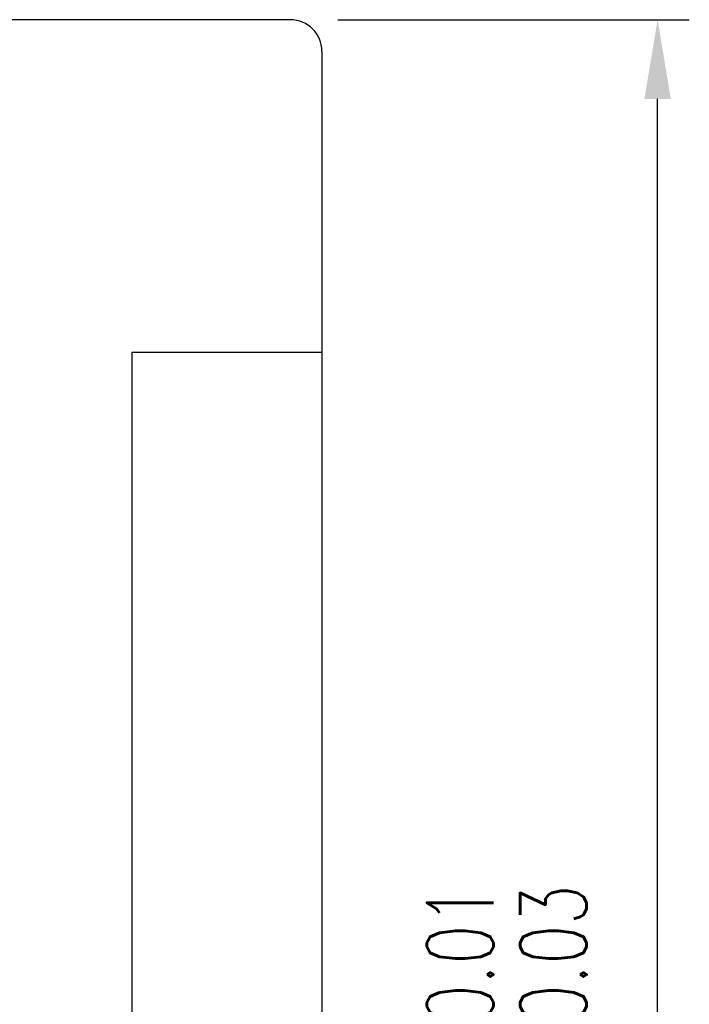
# Model space of a CAD drawing. Header units: inches. Extents: x 17 to 881, y 42 to 673.
# Tile 50 of 50: x 231 to 252, y 110 to 142. Entities that reach past the tile are written whole.
import ezdxf
from ezdxf.lldxf.tags import DXFTag

# ---------------------------------------------------------------- set-up
doc = ezdxf.new("R2010")
doc.units = ezdxf.units.IN
doc.header["$LTSCALE"] = 0.1
doc.layers.add('HID', color=2, linetype='DASHED')
doc.layers.add('OUT', color=3, linetype='Continuous')
doc.styles.add('DIM-7', font='SIMPLEX.shx', dxfattribs={"width": 0.7, "bigfont": 'chineset.shx'})
tags = doc.linetypes.add('DASHED', pattern=[25.72, 12.86, -12.86]).pattern_tags.tags
tags[6:7] = [DXFTag(74, 4), DXFTag(75, 0), DXFTag(340, '0'), DXFTag(46, 0.0), DXFTag(50, 0.0), DXFTag(44, 0.0), DXFTag(45, 0.0)]
tags[4:5] = [DXFTag(74, 4), DXFTag(75, 0), DXFTag(340, '0'), DXFTag(46, 0.0), DXFTag(50, 0.0), DXFTag(44, 0.0), DXFTag(45, 0.0)]
doc.dimstyles.new('CNS', dxfattribs={"dimtxt": 3.5, "dimasz": 2.5, "dimexe": 1, "dimexo": 1.5, "dimgap": 0.09, "dimtad": 0, "dimdsep": 46, "dimtxsty": 'DIM-7', "dimcen": 0.09, "dimclrd": 1, "dimclre": 1, "dimclrt": 4, "dimadec": 0, "dimazin": 0, "dimtfac": 1, "dimtix": 1, "dimtmove": 2, "dimatfit": 3, "dimfxl": 1, "dimtvp": 0.971429, "dimtolj": 1, "dimarcsym": 0})

# ---------------------------------------------------------------- blocks, each defined once
blk = doc.blocks.new('*D9')
at = {"layer": 'DEFPOINTS', "color": 0, "transparency": 16777216}
for p in [(239.643, 141.563), (251.238, 141.563), (239.643, 74.563)]:
    blk.add_point(p, dxfattribs=at)
at = {"layer": 'OUT', "color": 4, "lineweight": -2, "transparency": 16777216}
for p, q in [((241.143, 141.563), (252.238, 141.563)), ((251.238, 77.063), (251.238, 139.063)), ((241.143, 74.563), (252.238, 74.563))]:
    blk.add_line(p, q, dxfattribs=at)
at = {"layer": 'OUT', "color": 4, "transparency": 16777216}
for points in [[(250.821, 139.063), (251.655, 139.063), (251.238, 141.563)], [(250.821, 77.063), (251.655, 77.063), (251.238, 74.563)]]:
    blk.add_solid(points, dxfattribs=at)
at = {"layer": 'OUT', "color": 4, "transparency": 16777216, "insert": (246.478, 108.063), "char_height": 3.5, "attachment_point": 5, "rotation": 90, "style": 'DIM-7'}
blk.add_mtext('\\A1;%%c67{\\H2.100000;\\S-0.01^ -0.03;}', dxfattribs=at)

msp = doc.modelspace()

# ---------------------------------------------------------------- linework, layer by layer
at = {"layer": 'HID', "color": 0, "linetype": 'DASHED'}
for q in [(240.643, 131.063), (234.643, 85.063)]:
    msp.add_line((234.643, 131.063), q, dxfattribs=at)
at = {"layer": 'OUT', "color": 0}
for p, q in [((239.643, 141.563), (196.643, 141.563)), ((240.643, 140.563), (240.643, 75.563))]:
    msp.add_line(p, q, dxfattribs=at)
msp.add_arc((239.643, 140.563), 1, 0, 90, dxfattribs=at)

# ---------------------------------------------------------------- dimensions: what is measured, and where the dimension line sits
dim = msp.add_linear_dim(base=(251.238, 141.563), p1=(239.643, 74.563), p2=(239.643, 141.563), angle=90, text='%%c<>', dimstyle='CNS', override={"dimgap": 0.09, "dimclrd": 4, "dimclre": 4, "dimtol": 1, "dimlim": 0, "dimtp": -0.01, "dimtm": 0.03, "dimtfac": 0.6}, dxfattribs=at)
dim.commit()
dim.dimension.update_dxf_attribs({"geometry": '*D9', "text_midpoint": (246.478, 108.063)})

doc.saveas('drawing.dxf')
